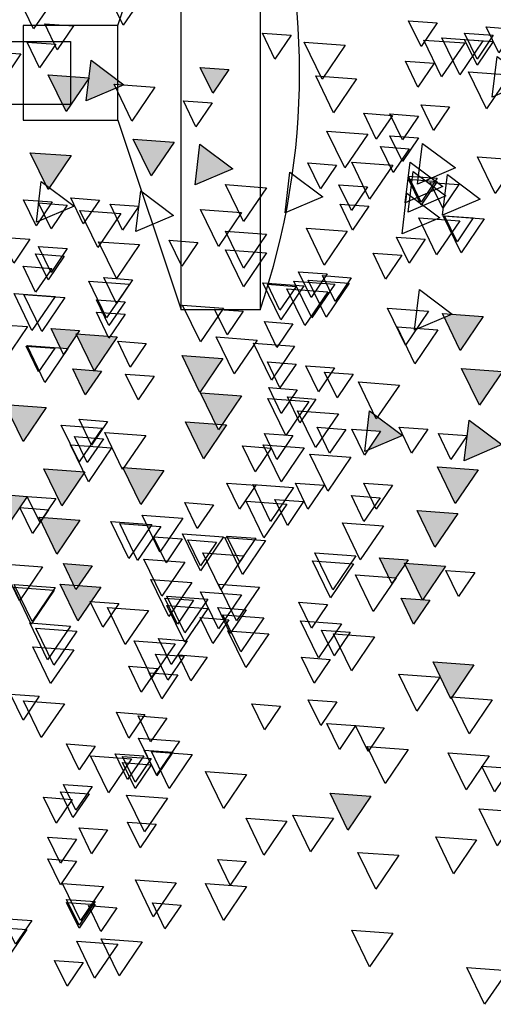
# Model space of a CAD drawing. Header units: millimetres. Extents: x 4617 to 4884, y 1258 to 1784.
# Tile 129 of 256: x 4741.991 to 4742.591, y 1390.295 to 1391.542. Entities that reach past the tile are written whole.
import ezdxf

# ---------------------------------------------------------------- set-up
doc = ezdxf.new("R2010")
doc.units = ezdxf.units.MM
doc.header["$LTSCALE"] = 0.4
for name, color, linetype in [('00 AC - ABERTURAS ALUMINIO - HATCH', 254, 'Continuous'), ('A HERRERÍA', 4, 'Continuous'), ('A VEGETACIÓN', 253, 'Continuous'), ('LÁMINA', 1, 'Continuous')]:
    doc.layers.add(name, color=color, linetype=linetype)

# ---------------------------------------------------------------- blocks, each defined once
blk = doc.blocks.new('ARB')
at = {"layer": 'LÁMINA'}
h = blk.add_hatch(color=254, dxfattribs=at)
h.paths.add_polyline_path([(3288.9164, 1398.6733), (3288.9133, 1398.6668), (3288.9457, 1398.619), (3288.974, 1398.6775)])
h.paths.add_polyline_path([(3288.9251, 1398.5926), (3288.9506, 1398.555), (3288.9704, 1398.596)])
h.paths.add_polyline_path([(3289.0814, 1398.658), (3289.1179, 1398.6043), (3289.1462, 1398.6627)])
h.paths.add_polyline_path([(3289.0175, 1398.5743), (3289.054, 1398.5206), (3289.0822, 1398.579)])
h.paths.add_polyline_path([(3288.9695, 1398.2943), (3289.006, 1398.2406), (3289.0261, 1398.2821), (3289.0252, 1398.2825), (3289.0268, 1398.2837), (3289.0343, 1398.299)])
h.paths.add_polyline_path([(3288.9247, 1398.2135), (3288.9612, 1398.1598), (3288.9895, 1398.2183)])
h.paths.add_polyline_path([(3288.9178, 1397.9953), (3288.9174, 1397.9944), (3288.9533, 1397.9415), (3288.9816, 1398)])
h.paths.add_polyline_path([(3288.9887, 1397.8739), (3289.0252, 1397.8202), (3289.0534, 1397.8787)])
h.paths.add_polyline_path([(3289.0421, 1397.6874), (3289.0737, 1397.6738), (3289.0693, 1397.6802), (3289.0993, 1397.6824), (3289.0941, 1397.7263)])
h.paths.add_polyline_path([(3288.9456, 1397.7112), (3288.972, 1397.6724), (3288.9899, 1397.6737), (3289.0103, 1397.7159)])
h.paths.add_polyline_path([(3288.9485, 1397.4959), (3288.985, 1397.4422), (3289.0121, 1397.4983), (3289.0107, 1397.5004)])
h.paths.add_polyline_path([(3288.921, 1397.5813), (3288.9365, 1397.5586), (3288.9379, 1397.5587), (3288.9373, 1397.5574), (3288.9575, 1397.5276), (3288.9858, 1397.5861)])
h.paths.add_polyline_path([(3289.2242, 1398.1156), (3289.2261, 1398.1148), (3289.2282, 1398.1149), (3289.2278, 1398.114), (3289.243, 1398.1075), (3289.2466, 1398.1102), (3289.2472, 1398.1057), (3289.2838, 1398.09), (3289.2761, 1398.1545)])
h.paths.add_polyline_path([(3289.1946, 1398.3774), (3289.2311, 1398.3237), (3289.2594, 1398.3822)])
h.paths.add_polyline_path([(3289.1257, 1398.2583), (3289.1854, 1398.2328), (3289.1777, 1398.2972)])
h.paths.add_polyline_path([(3289.033, 1398.4793), (3289.0628, 1398.4354), (3289.0644, 1398.4355), (3289.0637, 1398.4341), (3289.0695, 1398.4256), (3289.0977, 1398.4841)])
h.paths.add_polyline_path([(3288.6447, 1399.0621), (3288.6809, 1399.0089), (3288.6815, 1399.0089), (3288.7095, 1399.0669)])
h.paths.add_polyline_path([(3288.3059, 1398.802), (3288.3424, 1398.7483), (3288.3707, 1398.8068)])
h.paths.add_polyline_path([(3288.2314, 1398.7077), (3288.2679, 1398.654), (3288.2962, 1398.7125)])
h.paths.add_polyline_path([(3288.2609, 1398.7668), (3288.2974, 1398.7131), (3288.3257, 1398.7715)])
h.paths.add_polyline_path([(3288.2602, 1398.847), (3288.2967, 1398.7933), (3288.3249, 1398.8517)])
h.paths.add_polyline_path([(3288.2496, 1398.9396), (3288.2503, 1398.9384), (3288.2568, 1398.9389), (3288.254, 1398.9331), (3288.286, 1398.8859), (3288.3143, 1398.9444)])
h.paths.add_polyline_path([(3288.1337, 1398.4073), (3288.1934, 1398.3817), (3288.1857, 1398.4462)])
h.paths.add_polyline_path([(3288.1708, 1398.2997), (3288.2073, 1398.246), (3288.2356, 1398.3045)])
h.paths.add_polyline_path([(3288.1988, 1398.0378), (3288.2243, 1398.0002), (3288.2441, 1398.0411)])
h.paths.add_polyline_path([(3288.1928, 1397.8806), (3288.2524, 1397.8551), (3288.2448, 1397.9195)])
h.paths.add_polyline_path([(3288.2855, 1397.9228), (3288.322, 1397.8691), (3288.3502, 1397.9276)])
h.paths.add_polyline_path([(3288.1787, 1397.5208), (3288.2096, 1397.4754), (3288.2196, 1397.4762), (3288.2435, 1397.5256)])
h.paths.add_polyline_path([(3288.2196, 1397.4762), (3288.2152, 1397.4671), (3288.2096, 1397.4754), (3288.2026, 1397.4749), (3288.2391, 1397.4212), (3288.2673, 1397.4797)])
h.paths.add_polyline_path([(3288.2082, 1397.5799), (3288.2447, 1397.5262), (3288.273, 1397.5847)])
h.paths.add_polyline_path([(3288.3017, 1397.4027), (3288.3382, 1397.349), (3288.3659, 1397.4062), (3288.3651, 1397.4074)])
h.paths.add_polyline_path([(3287.974, 1396.8871), (3288.0105, 1396.8334), (3288.0387, 1396.8918)])
h = blk.add_hatch(color=254, dxfattribs=at)
h.paths.add_polyline_path([(3288.4123, 1397.5612), (3288.412, 1397.5607), (3288.4117, 1397.5611), (3288.4005, 1397.5603), (3288.4261, 1397.5227), (3288.4458, 1397.5636)])
h.paths.add_polyline_path([(3288.3901, 1397.6154), (3288.3886, 1397.6125), (3288.3868, 1397.6152), (3288.3755, 1397.6144), (3288.4117, 1397.5611), (3288.4123, 1397.5612), (3288.4395, 1397.6176), (3288.4386, 1397.619)])
h.paths.add_polyline_path([(3288.435, 1397.6243), (3288.4386, 1397.619), (3288.4403, 1397.6191), (3288.4395, 1397.6176), (3288.4541, 1397.5961), (3288.4655, 1397.597), (3288.4803, 1397.6276)])
h.paths.add_polyline_path([(3288.488, 1397.5026), (3288.5245, 1397.4489), (3288.5527, 1397.5073)])
h.paths.add_polyline_path([(3288.5474, 1397.3997), (3288.5729, 1397.3622), (3288.5927, 1397.4031)])
h.paths.add_polyline_path([(3288.518, 1397.3619), (3288.5435, 1397.3243), (3288.5633, 1397.3652)])
h.paths.add_polyline_path([(3288.4288, 1397.4007), (3288.4279, 1397.3989), (3288.4633, 1397.3469), (3288.4915, 1397.4054)])
h.paths.add_polyline_path([(3288.4346, 1397.324), (3288.4711, 1397.2703), (3288.4964, 1397.3226), (3288.4926, 1397.3282)])
h.paths.add_polyline_path([(3288.4153, 1397.2521), (3288.4365, 1397.2209), (3288.4442, 1397.2214), (3288.4606, 1397.2554)])
h.paths.add_polyline_path([(3288.4365, 1397.2209), (3288.4014, 1397.2183), (3288.4168, 1397.1956), (3288.4183, 1397.1957), (3288.4176, 1397.1943), (3288.4379, 1397.1646), (3288.4661, 1397.223), (3288.4442, 1397.2214), (3288.4408, 1397.2145)])
h.paths.add_polyline_path([(3288.5744, 1397.2864), (3288.6341, 1397.2609), (3288.6264, 1397.3253)])
h.paths.add_polyline_path([(3288.5527, 1397.2157), (3288.5892, 1397.162), (3288.6174, 1397.2204)])
h.paths.add_polyline_path([(3288.6265, 1397.2107), (3288.663, 1397.157), (3288.6912, 1397.2155)])
h.paths.add_polyline_path([(3288.6367, 1397.393), (3288.6623, 1397.3554), (3288.682, 1397.3963)])
h.paths.add_polyline_path([(3288.5822, 1397.4833), (3288.5917, 1397.4693), (3288.6033, 1397.4701), (3288.5983, 1397.4597), (3288.6187, 1397.4296), (3288.6469, 1397.4881)])
h.paths.add_polyline_path([(3288.5667, 1397.5783), (3288.5823, 1397.5553), (3288.6076, 1397.5572), (3288.5965, 1397.5344), (3288.6032, 1397.5246), (3288.6314, 1397.583)])
h.paths.add_polyline_path([(3288.5678, 1397.7424), (3288.5934, 1397.7048), (3288.6131, 1397.7458)])
h.paths.add_polyline_path([(3288.6553, 1397.5075), (3288.6918, 1397.4538), (3288.72, 1397.5123), (3288.7184, 1397.5121), (3288.7164, 1397.508), (3288.7138, 1397.5118)])
h.paths.add_polyline_path([(3288.7063, 1397.2857), (3288.6953, 1397.2775), (3288.7182, 1397.2438), (3288.7306, 1397.2385), (3288.7337, 1397.2448), (3288.7286, 1397.2874)])
h.paths.add_polyline_path([(3288.7438, 1397.3814), (3288.7803, 1397.3277), (3288.8086, 1397.3861)])
h.paths.add_polyline_path([(3288.7286, 1397.2874), (3288.7337, 1397.2448), (3288.7552, 1397.2893)])
h.paths.add_polyline_path([(3288.7873, 1397.8832), (3288.7853, 1397.879), (3288.7826, 1397.8829), (3288.7468, 1397.8803), (3288.7833, 1397.8266), (3288.8116, 1397.885)])
h.paths.add_polyline_path([(3288.4486, 1397.9013), (3288.4829, 1397.8509), (3288.4889, 1397.8554), (3288.5134, 1397.906)])
h.paths.add_polyline_path([(3288.4203, 1398.0248), (3288.4204, 1398.0239), (3288.4563, 1397.9711), (3288.4846, 1398.0295)])
h.paths.add_polyline_path([(3288.4198, 1398.0247), (3288.4203, 1398.0248), (3288.417, 1398.0524), (3288.365, 1398.0135), (3288.3657, 1398.0132), (3288.3805, 1398.0143), (3288.3775, 1398.0082), (3288.4247, 1397.988), (3288.4204, 1398.0239)])
h.paths.add_polyline_path([(3287.7961, 1397.6465), (3287.8326, 1397.5928), (3287.8579, 1397.6451), (3287.8461, 1397.6502)])
h.paths.add_polyline_path([(3287.7658, 1397.5598), (3287.8023, 1397.5061), (3287.8306, 1397.5645)])
h.paths.add_polyline_path([(3287.7666, 1397.4438), (3287.8263, 1397.4182), (3287.8186, 1397.4827)])
h.paths.add_polyline_path([(3287.804, 1397.4041), (3287.8405, 1397.3504), (3287.8688, 1397.4089)])
h.paths.add_polyline_path([(3287.8362, 1397.335), (3287.8727, 1397.2813), (3287.901, 1397.3397)])
h.paths.add_polyline_path([(3287.9241, 1397.4585), (3287.9793, 1397.4349), (3287.9589, 1397.4649), (3287.9798, 1397.4665), (3287.9761, 1397.4974), (3287.9692, 1397.4923), (3287.9655, 1397.4845), (3287.9632, 1397.4878)])
h.paths.add_polyline_path([(3287.9153, 1397.2612), (3287.9189, 1397.2559), (3287.9206, 1397.2561), (3287.9199, 1397.2545), (3287.9344, 1397.2331), (3287.9458, 1397.2339), (3287.9606, 1397.2646)])
h.paths.add_polyline_path([(3287.8559, 1397.2513), (3287.8921, 1397.1981), (3287.8926, 1397.1981), (3287.9199, 1397.2545), (3287.9189, 1397.2559)])
h.paths.add_polyline_path([(3287.8926, 1397.1981), (3287.8924, 1397.1976), (3287.8921, 1397.1981), (3287.8809, 1397.1973), (3287.9064, 1397.1597), (3287.9262, 1397.2006)])
h.paths.add_polyline_path([(3287.8109, 1397.0952), (3287.8455, 1397.0443), (3287.8468, 1397.0444), (3287.8462, 1397.0432), (3287.8474, 1397.0415), (3287.8756, 1397.1)])
h.paths.add_polyline_path([(3287.0826, 1397.9517), (3287.1191, 1397.898), (3287.1474, 1397.9564)])
h.paths.add_polyline_path([(3287.1466, 1398.0797), (3287.1831, 1398.026), (3287.2113, 1398.0844)])
h.paths.add_polyline_path([(3287.1417, 1398.2569), (3287.1782, 1398.2032), (3287.2064, 1398.2616)])
h.paths.add_polyline_path([(3287.3659, 1398.1825), (3287.4024, 1398.1288), (3287.4306, 1398.1873)])
h.paths.add_polyline_path([(3287.4232, 1398.1226), (3287.4488, 1398.085), (3287.4686, 1398.1259)])
h.paths.add_polyline_path([(3287.5135, 1398.0684), (3287.5732, 1398.0428), (3287.5655, 1398.1073)])
h.paths.add_polyline_path([(3287.5226, 1398.2654), (3287.522, 1398.2642), (3287.5578, 1398.2116), (3287.586, 1398.27)])
h.paths.add_polyline_path([(3287.4792, 1398.3049), (3287.5157, 1398.2512), (3287.522, 1398.2642), (3287.5213, 1398.2653), (3287.5226, 1398.2654), (3287.5424, 1398.3064), (3287.5403, 1398.3094)])
h.paths.add_polyline_path([(3287.5058, 1398.3602), (3287.5403, 1398.3094), (3287.5438, 1398.3096), (3287.5705, 1398.365)])
h.paths.add_polyline_path([(3287.4134, 1398.3786), (3287.439, 1398.341), (3287.4587, 1398.3819)])
h.paths.add_polyline_path([(3287.3589, 1398.8067), (3287.3954, 1398.753), (3287.4237, 1398.8115)])
h.paths.add_polyline_path([(3287.4763, 1398.7343), (3287.5128, 1398.6806), (3287.5299, 1398.716), (3287.5217, 1398.728), (3287.5297, 1398.7286), (3287.5235, 1398.7378)])
h.paths.add_polyline_path([(3287.477, 1398.6689), (3287.5135, 1398.6152), (3287.5418, 1398.6736)])
h.paths.add_polyline_path([(3287.309, 1398.5916), (3287.3394, 1398.5467), (3287.3442, 1398.5471), (3287.3421, 1398.5428), (3287.3455, 1398.5379), (3287.3737, 1398.5963)])
h.paths.add_polyline_path([(3287.2753, 1397.4383), (3287.3118, 1397.3847), (3287.3268, 1397.4158), (3287.3139, 1397.4349), (3287.3368, 1397.4365), (3287.34, 1397.4431)])
h.paths.add_polyline_path([(3287.2844, 1397.0411), (3287.3209, 1396.9874), (3287.3491, 1397.0459)])
h.paths.add_polyline_path([(3287.4861, 1397.0608), (3287.5226, 1397.0071), (3287.5509, 1397.0655)])
h.paths.add_polyline_path([(3287.5599, 1397.0755), (3287.5964, 1397.0219), (3287.6247, 1397.0803)])
h.paths.add_polyline_path([(3287.5058, 1397.1297), (3287.5423, 1397.076), (3287.5636, 1397.1202), (3287.5547, 1397.1333)])
at = {"layer": 'LÁMINA', "color": 254, "elevation": -10}
for points in [[(3288.3298, 1398.1614), (3288.3663, 1398.1077), (3288.3946, 1398.1661)], [(3288.4713, 1398.1559), (3288.5078, 1398.1022), (3288.536, 1398.1607)], [(3287.7461, 1398.1017), (3287.7716, 1398.0642), (3287.7914, 1398.1051)], [(3287.8691, 1398.1116), (3287.8946, 1398.074), (3287.9144, 1398.1149)], [(3288.4448, 1398.1067), (3288.4704, 1398.0691), (3288.4901, 1398.11)], [(3287.7805, 1398.0919), (3287.8061, 1398.0543), (3287.8258, 1398.0952)], [(3287.7968, 1398.0831), (3287.8333, 1398.0295), (3287.8616, 1398.0879)], [(3288.1004, 1398.0919), (3288.1259, 1398.0543), (3288.1457, 1398.0952)], [(3287.7805, 1398.082), (3287.8061, 1398.0445), (3287.8258, 1398.0854)], [(3287.8256, 1398.0797), (3287.8621, 1398.026), (3287.8904, 1398.0844)], [(3288.0147, 1398.0762), (3288.0512, 1398.0225), (3288.0795, 1398.0809)], [(3288.4729, 1398.0778), (3288.4984, 1398.0402), (3288.5182, 1398.0811)], [(3287.7743, 1398.0585), (3287.7223, 1398.0196), (3287.782, 1397.9941)], [(3288.5281, 1398.0623), (3288.5646, 1398.0086), (3288.5928, 1398.067)], [(3287.874, 1398.0476), (3287.8996, 1398.01), (3287.9193, 1398.0509)], [(3288.1988, 1398.0378), (3288.2243, 1398.0002), (3288.2441, 1398.0411)], [(3288.417, 1398.0524), (3288.365, 1398.0135), (3288.4247, 1397.988)], [(3287.7548, 1398.0292), (3287.7913, 1397.9756), (3287.8195, 1398.034)], [(3287.9967, 1398.0229), (3288.0331, 1397.9692), (3288.0614, 1398.0277)], [(3288.4198, 1398.0247), (3288.4563, 1397.9711), (3288.4846, 1398.0295)], [(3288.3158, 1398.0096), (3288.3523, 1397.9559), (3288.3805, 1398.0143)], [(3287.8494, 1397.9787), (3287.8749, 1397.9411), (3287.8947, 1397.982)], [(3288.2253, 1397.9848), (3288.2509, 1397.9472), (3288.2706, 1397.9881)], [(3287.8986, 1397.9639), (3287.9242, 1397.9263), (3287.9439, 1397.9673)], [(3287.9399, 1397.9651), (3287.9655, 1397.9275), (3287.9852, 1397.9684)], [(3287.8986, 1397.9295), (3287.9242, 1397.8919), (3287.9439, 1397.9328)], [(3287.9789, 1397.9355), (3288.0154, 1397.8818), (3288.0437, 1397.9402)], [(3287.8924, 1397.9207), (3287.8404, 1397.8818), (3287.9001, 1397.8563)], [(3287.9133, 1397.9122), (3287.9388, 1397.8746), (3287.9586, 1397.9156)], [(3288.2448, 1397.9195), (3288.1928, 1397.8806), (3288.2524, 1397.8551)], [(3288.2855, 1397.9228), (3288.322, 1397.8691), (3288.3502, 1397.9276)], [(3287.7408, 1397.8949), (3287.7773, 1397.8412), (3287.8055, 1397.8997)], [(3288.4486, 1397.9013), (3288.4851, 1397.8476), (3288.5134, 1397.906)], [(3287.9121, 1397.8912), (3287.8601, 1397.8523), (3287.9198, 1397.8267)], [(3287.9395, 1397.8863), (3287.976, 1397.8326), (3288.0043, 1397.891)], [(3288.0285, 1397.8864), (3288.054, 1397.8488), (3288.0738, 1397.8897)], [(3287.853, 1397.8715), (3287.8011, 1397.8326), (3287.8607, 1397.807)], [(3287.9072, 1397.8764), (3287.8552, 1397.8375), (3287.9149, 1397.812)], [(3287.8691, 1397.8655), (3287.8946, 1397.8279), (3287.9144, 1397.8688)], [(3288.1021, 1397.8752), (3288.0501, 1397.8363), (3288.1097, 1397.8108)], [(3287.8346, 1397.8556), (3287.8602, 1397.818), (3287.88, 1397.859)], [(3287.8691, 1397.8606), (3287.8946, 1397.823), (3287.9144, 1397.8639)], [(3287.9793, 1397.8519), (3288.0048, 1397.8143), (3288.0246, 1397.8552)], [(3288.1394, 1397.8506), (3288.1758, 1397.7969), (3288.2041, 1397.8554)], [(3288.4957, 1397.8605), (3288.4437, 1397.8216), (3288.5034, 1397.796)], [(3287.917, 1397.842), (3287.865, 1397.8031), (3287.9247, 1397.7775)], [(3288.3382, 1397.8457), (3288.2863, 1397.8068), (3288.3459, 1397.7812)], [(3287.9773, 1397.8212), (3288.0029, 1397.7836), (3288.0227, 1397.8245)], [(3288.3415, 1397.8212), (3288.367, 1397.7836), (3288.3868, 1397.8245)], [(3288.4037, 1397.8311), (3288.4293, 1397.7935), (3288.4491, 1397.8344)], [(3288.4546, 1397.823), (3288.4802, 1397.7854), (3288.5, 1397.8264)], [(3288.4785, 1397.828), (3288.504, 1397.7904), (3288.5238, 1397.8313)], [(3287.7949, 1397.8014), (3287.8314, 1397.7477), (3287.8597, 1397.8062)], [(3287.812, 1397.8027), (3287.8375, 1397.7651), (3287.8573, 1397.806)], [(3288.1787, 1397.8112), (3288.2152, 1397.7575), (3288.2435, 1397.816)], [(3288.3699, 1397.8096), (3288.4064, 1397.7559), (3288.4346, 1397.8144)], [(3287.8335, 1397.7979), (3287.87, 1397.7442), (3287.8983, 1397.8027)], [(3288.0114, 1397.7817), (3288.0479, 1397.728), (3288.0762, 1397.7865)], [(3288.1394, 1397.7768), (3288.1758, 1397.7231), (3288.2041, 1397.7815)], [(3287.888, 1397.7689), (3287.9136, 1397.7313), (3287.9333, 1397.7722)], [(3288.248, 1397.764), (3288.2735, 1397.7264), (3288.2933, 1397.7673)], [(3288.3403, 1397.7604), (3288.3768, 1397.7067), (3288.4051, 1397.7651)], [(3288.5137, 1397.7689), (3288.5392, 1397.7313), (3288.559, 1397.7722)], [(3287.9252, 1397.7436), (3287.9507, 1397.706), (3287.9705, 1397.7469)], [(3288.1394, 1397.7473), (3288.1758, 1397.6936), (3288.2041, 1397.752)], [(3288.4546, 1397.7541), (3288.4802, 1397.7165), (3288.5, 1397.7575)], [(3288.4596, 1397.7424), (3288.4851, 1397.7048), (3288.5049, 1397.7458)], [(3288.0433, 1397.7141), (3288.0688, 1397.6765), (3288.0886, 1397.7174)], [(3288.4792, 1397.7227), (3288.5048, 1397.6851), (3288.5246, 1397.7261)], [(3288.0052, 1397.708), (3288.0307, 1397.6705), (3288.0505, 1397.7114)], [(3288.0084, 1397.6992), (3288.0449, 1397.6455), (3288.0732, 1397.704)], [(3288.0311, 1397.698), (3288.0676, 1397.6443), (3288.0958, 1397.7028)], [(3288.0803, 1397.695), (3288.1168, 1397.6413), (3288.145, 1397.6997)], [(3288.0925, 1397.6944), (3288.118, 1397.6568), (3288.1378, 1397.6977)], [(3288.3513, 1397.7049), (3288.3768, 1397.6673), (3288.3966, 1397.7082)], [(3288.3559, 1397.698), (3288.3924, 1397.6443), (3288.4206, 1397.7028)], [(3287.8973, 1397.6894), (3287.8453, 1397.6505), (3287.905, 1397.6249)], [(3288.0421, 1397.6859), (3288.0786, 1397.6322), (3288.1069, 1397.6906)], [(3288.4584, 1397.6767), (3288.4949, 1397.623), (3288.5232, 1397.6815)], [(3288.474, 1397.6783), (3288.5105, 1397.6246), (3288.5387, 1397.6831)], [(3288.2075, 1397.6601), (3288.244, 1397.6064), (3288.2723, 1397.6648)], [(3288.3631, 1397.6698), (3288.3886, 1397.6322), (3288.4084, 1397.6731)], [(3287.7961, 1397.6465), (3287.8326, 1397.5928), (3287.8609, 1397.6513)], [(3287.8827, 1397.6552), (3287.9192, 1397.6015), (3287.9475, 1397.6599)], [(3288.1761, 1397.655), (3288.2017, 1397.6174), (3288.2214, 1397.6583)], [(3288.3631, 1397.6501), (3288.3886, 1397.6125), (3288.4084, 1397.6534)], [(3288.0974, 1397.6353), (3288.1229, 1397.5977), (3288.1427, 1397.6387)], [(3288.5175, 1397.6306), (3288.554, 1397.5769), (3288.5823, 1397.6353)], [(3287.868, 1397.6256), (3287.9045, 1397.5719), (3287.9327, 1397.6304)], [(3288.3755, 1397.6144), (3288.412, 1397.5607), (3288.4403, 1397.6191)], [(3288.435, 1397.6243), (3288.4605, 1397.5867), (3288.4803, 1397.6276)], [(3288.0951, 1397.5996), (3288.1316, 1397.5459), (3288.1598, 1397.6043)], [(3288.1541, 1397.6094), (3288.1906, 1397.5557), (3288.2189, 1397.6142)], [(3288.3295, 1397.6041), (3288.355, 1397.5665), (3288.3748, 1397.6075)], [(3288.4535, 1397.5961), (3288.49, 1397.5424), (3288.5183, 1397.6009)], [(3288.4743, 1397.5966), (3288.4999, 1397.559), (3288.5196, 1397.5999)], [(3288.0925, 1397.5713), (3288.118, 1397.5338), (3288.1378, 1397.5747)], [(3288.2082, 1397.5799), (3288.2447, 1397.5262), (3288.273, 1397.5847)], [(3287.7658, 1397.5598), (3287.8023, 1397.5061), (3287.8306, 1397.5645)], [(3288.0019, 1397.5554), (3288.0275, 1397.5178), (3288.0473, 1397.5587)], [(3288.0315, 1397.5652), (3288.057, 1397.5276), (3288.0768, 1397.5686)], [(3288.3169, 1397.5523), (3288.3424, 1397.5147), (3288.3622, 1397.5556)], [(3288.4005, 1397.5603), (3288.4261, 1397.5227), (3288.4458, 1397.5636)], [(3287.929, 1397.5382), (3287.9655, 1397.4845), (3287.9937, 1397.543)], [(3288.0905, 1397.5308), (3288.1161, 1397.4932), (3288.1358, 1397.5341)], [(3288.1787, 1397.5208), (3288.2152, 1397.4671), (3288.2435, 1397.5256)], [(3288.061, 1397.516), (3288.0865, 1397.4784), (3288.1063, 1397.5193)], [(3288.0724, 1397.5122), (3288.1089, 1397.4585), (3288.1372, 1397.5169)], [(3287.9761, 1397.4974), (3287.9241, 1397.4585), (3287.9838, 1397.433)], [(3288.0254, 1397.4927), (3288.0619, 1397.439), (3288.0902, 1397.4975)], [(3288.488, 1397.5026), (3288.5245, 1397.4489), (3288.5527, 1397.5073)], [(3287.8186, 1397.4827), (3287.7666, 1397.4438), (3287.8263, 1397.4182)], [(3288.2026, 1397.4749), (3288.2391, 1397.4212), (3288.2673, 1397.4797)], [(3288.3907, 1397.4806), (3288.4163, 1397.443), (3288.436, 1397.4839)], [(3288.3907, 1397.4806), (3288.4163, 1397.443), (3288.436, 1397.4839)], [(3287.8841, 1397.4681), (3287.9096, 1397.4305), (3287.9294, 1397.4714)], [(3287.9589, 1397.4649), (3287.9844, 1397.4273), (3288.0042, 1397.4683)], [(3288.0137, 1397.468), (3288.0393, 1397.4304), (3288.0591, 1397.4713)], [(3288.3305, 1397.4583), (3288.367, 1397.4046), (3288.3953, 1397.463)], [(3288.3994, 1397.47), (3288.4359, 1397.4163), (3288.4641, 1397.4747)], [(3287.8218, 1397.4581), (3287.8474, 1397.4205), (3287.8671, 1397.4615)], [(3288.0974, 1397.4581), (3288.1229, 1397.4205), (3288.1427, 1397.4615)], [(3288.3975, 1397.4532), (3288.4231, 1397.4156), (3288.4429, 1397.4565)], [(3288.0796, 1397.4386), (3288.1161, 1397.3849), (3288.1443, 1397.4434)], [(3288.1318, 1397.4384), (3288.1574, 1397.4009), (3288.1772, 1397.4418)], [(3288.3846, 1397.4386), (3288.4211, 1397.3849), (3288.4494, 1397.4434)], [(3288.0058, 1397.4238), (3288.0423, 1397.3701), (3288.0705, 1397.4286)], [(3287.804, 1397.4041), (3287.8405, 1397.3504), (3287.8688, 1397.4089)], [(3288.3017, 1397.4027), (3288.3382, 1397.349), (3288.3665, 1397.4075)], [(3288.4268, 1397.4006), (3288.4633, 1397.3469), (3288.4915, 1397.4054)], [(3287.9399, 1397.3794), (3287.9655, 1397.3418), (3287.9852, 1397.3827)], [(3288.0482, 1397.3794), (3288.0737, 1397.3418), (3288.0935, 1397.3827)], [(3288.0963, 1397.3758), (3288.1328, 1397.3221), (3288.161, 1397.3806)], [(3288.1564, 1397.3794), (3288.182, 1397.3418), (3288.2018, 1397.3827)], [(3287.9596, 1397.3597), (3287.9851, 1397.3221), (3288.0049, 1397.363)], [(3288.0807, 1397.3536), (3288.1062, 1397.316), (3288.126, 1397.3569)], [(3288.1069, 1397.3497), (3288.1433, 1397.2961), (3288.1716, 1397.3545)], [(3288.4726, 1397.3586), (3288.4982, 1397.321), (3288.518, 1397.3619)], [(3288.518, 1397.3619), (3288.5435, 1397.3243), (3288.5633, 1397.3652)], [(3287.8362, 1397.335), (3287.8727, 1397.2813), (3287.901, 1397.3397)], [(3288.2234, 1397.3487), (3288.2489, 1397.3111), (3288.2687, 1397.352)], [(3288.4842, 1397.3407), (3288.5097, 1397.3031), (3288.5295, 1397.344)], [(3288.2715, 1397.3272), (3288.308, 1397.2735), (3288.3362, 1397.332)], [(3288.3207, 1397.3174), (3288.3572, 1397.2637), (3288.3854, 1397.3222)], [(3288.4346, 1397.324), (3288.4711, 1397.2703), (3288.4993, 1397.3287)], [(3287.9543, 1397.3153), (3287.9908, 1397.2616), (3288.0191, 1397.3201)], [(3288.3067, 1397.3141), (3288.3432, 1397.2604), (3288.3714, 1397.3189)], [(3288.1406, 1397.2921), (3288.1771, 1397.2384), (3288.2053, 1397.2969)], [(3288.1564, 1397.2957), (3288.182, 1397.2581), (3288.2018, 1397.299)], [(3288.2075, 1397.2977), (3288.244, 1397.244), (3288.2722, 1397.3025)], [(3288.2185, 1397.2896), (3288.244, 1397.252), (3288.2638, 1397.2929)], [(3288.2726, 1397.2945), (3288.2981, 1397.2569), (3288.3179, 1397.2978)], [(3287.9153, 1397.2612), (3287.9409, 1397.2237), (3287.9606, 1397.2646)], [(3287.9979, 1397.2675), (3288.0344, 1397.2138), (3288.0626, 1397.2723)], [(3288.0016, 1397.255), (3288.0381, 1397.2013), (3288.0663, 1397.2598)], [(3288.175, 1397.2675), (3288.2115, 1397.2138), (3288.2398, 1397.2723)], [(3288.2685, 1397.2577), (3288.305, 1397.204), (3288.3332, 1397.2624)], [(3287.8098, 1397.2411), (3287.8354, 1397.2035), (3287.8552, 1397.2444)], [(3287.8559, 1397.2513), (3287.8924, 1397.1976), (3287.9206, 1397.2561)], [(3288.4153, 1397.2521), (3288.4408, 1397.2145), (3288.4606, 1397.2554)], [(3288.4936, 1397.2501), (3288.5301, 1397.1964), (3288.5584, 1397.2549)], [(3287.9339, 1397.2331), (3287.9704, 1397.1794), (3287.9986, 1397.2378)], [(3288.2574, 1397.2255), (3288.2939, 1397.1718), (3288.3222, 1397.2303)], [(3288.1504, 1397.2183), (3288.1869, 1397.1646), (3288.2152, 1397.223)], [(3288.4014, 1397.2183), (3288.4379, 1397.1646), (3288.4661, 1397.223)], [(3288.4739, 1397.2175), (3288.5104, 1397.1638), (3288.5387, 1397.2223)], [(3288.4752, 1397.2134), (3288.5117, 1397.1597), (3288.5399, 1397.2181)], [(3287.8809, 1397.1973), (3287.9064, 1397.1597), (3287.9262, 1397.2006)], [(3288.1787, 1397.2058), (3288.2152, 1397.1521), (3288.2435, 1397.2106)], [(3288.2321, 1397.1993), (3288.2686, 1397.1456), (3288.2968, 1397.204)], [(3288.2548, 1397.1973), (3288.2804, 1397.1597), (3288.3002, 1397.2006)], [(3288.0426, 1397.1908), (3288.0681, 1397.1532), (3288.0879, 1397.1942)], [(3288.1712, 1397.1825), (3288.1967, 1397.1449), (3288.2165, 1397.1858)], [(3288.2321, 1397.1845), (3288.2686, 1397.1308), (3288.2968, 1397.1893)], [(3288.3263, 1397.1812), (3288.3628, 1397.1275), (3288.3911, 1397.186)], [(3288.3729, 1397.1923), (3288.3985, 1397.1547), (3288.4183, 1397.1957)], [(3288.1435, 1397.1697), (3288.18, 1397.116), (3288.2083, 1397.1745)], [(3288.1988, 1397.1665), (3288.2243, 1397.1289), (3288.2441, 1397.1699)], [(3288.0205, 1397.1599), (3288.057, 1397.1062), (3288.0853, 1397.1646)], [(3288.4395, 1397.1486), (3288.476, 1397.0949), (3288.5042, 1397.1534)], [(3288.4494, 1397.1566), (3288.4859, 1397.1029), (3288.5141, 1397.1614)], [(3287.9683, 1397.1395), (3288.0048, 1397.0858), (3288.0331, 1397.1443)], [(3288.0069, 1397.1468), (3288.0324, 1397.1093), (3288.0522, 1397.1502)], [(3288.1356, 1397.1445), (3288.1721, 1397.0908), (3288.2004, 1397.1492)], [(3288.2647, 1397.1333), (3288.2902, 1397.0957), (3288.31, 1397.1366)], [(3288.284, 1397.1283), (3288.3205, 1397.0746), (3288.3487, 1397.133)], [(3288.4444, 1397.1191), (3288.4809, 1397.0654), (3288.5092, 1397.1238)], [(3288.0383, 1397.1037), (3288.0639, 1397.0662), (3288.0837, 1397.1071)], [(3288.2332, 1397.1075), (3288.2588, 1397.0699), (3288.2785, 1397.1108)], [(3288.2696, 1397.1087), (3288.2952, 1397.0711), (3288.3149, 1397.112)], [(3287.8109, 1397.0952), (3287.8474, 1397.0415), (3287.8756, 1397.1)], [(3288.3119, 1397.0896), (3288.3375, 1397.0521), (3288.3573, 1397.093)], [(3287.865, 1397.0755), (3287.9015, 1397.0219), (3287.9297, 1397.0803)], [(3288.2794, 1397.0791), (3288.305, 1397.0415), (3288.3248, 1397.0825)], [(3287.7821, 1397.0397), (3287.8186, 1396.986), (3287.8468, 1397.0444)], [(3288.4989, 1397.0453), (3288.5245, 1397.0078), (3288.5442, 1397.0487)], [(3288.0277, 1397.0367), (3288.0533, 1396.9991), (3288.0731, 1397.04)], [(3288.1171, 1397.0299), (3288.1426, 1396.9923), (3288.1624, 1397.0332)], [(3288.4592, 1397.0335), (3288.4957, 1396.9799), (3288.5239, 1397.0383)], [(3288.2972, 1397.0109), (3288.3227, 1396.9733), (3288.3425, 1397.0142)], [(3288.3316, 1397.0167), (3288.3571, 1396.9792), (3288.3769, 1397.0201)], [(3288.3316, 1397.0167), (3288.3571, 1396.9792), (3288.3769, 1397.0201)], [(3287.953, 1396.9955), (3287.9785, 1396.9579), (3287.9983, 1396.9989)], [(3287.9983, 1396.9989), (3288.0239, 1396.9613), (3288.0436, 1397.0022)], [(3288.2771, 1396.9745), (3288.3136, 1396.9208), (3288.3419, 1396.9792)], [(3287.9149, 1396.9609), (3287.9514, 1396.9072), (3287.9797, 1396.9657)], [(3288.4103, 1396.9666), (3288.4359, 1396.929), (3288.4557, 1396.9699)], [(3287.787, 1396.9511), (3287.8235, 1396.8974), (3287.8518, 1396.9558)], [(3288.2567, 1396.9532), (3288.2932, 1396.8995), (3288.3214, 1396.9579)], [(3288.2873, 1396.9567), (3288.3129, 1396.9192), (3288.3327, 1396.9601)], [(3288.3218, 1396.9469), (3288.3473, 1396.9093), (3288.3671, 1396.9502)], [(3288.3336, 1396.9512), (3288.3591, 1396.9136), (3288.3789, 1396.9545)], [(3288.3529, 1396.9461), (3288.3894, 1396.8924), (3288.4176, 1396.9509)], [(3287.7529, 1396.9315), (3287.7785, 1396.8939), (3287.7983, 1396.9348)], [(3288.3218, 1396.9371), (3288.3473, 1396.8995), (3288.3671, 1396.9404)], [(3288.1708, 1396.9215), (3288.2073, 1396.8678), (3288.2356, 1396.9263)], [(3288.4153, 1396.9026), (3288.4408, 1396.865), (3288.4606, 1396.9059)], [(3287.974, 1396.8871), (3288.0105, 1396.8334), (3288.0387, 1396.8918)], [(3288.2961, 1396.8843), (3288.3326, 1396.8306), (3288.3608, 1396.889)], [(3288.4202, 1396.8909), (3288.4457, 1396.8533), (3288.4655, 1396.8942)], [(3288.4467, 1396.8822), (3288.4723, 1396.8447), (3288.4921, 1396.8856)], [(3287.7378, 1396.8625), (3287.7743, 1396.8088), (3287.8025, 1396.8672)], [(3288.033, 1396.8526), (3288.0695, 1396.7989), (3288.0978, 1396.8574)], [(3288.1069, 1396.8477), (3288.1433, 1396.794), (3288.1716, 1396.8525)], [(3288.3139, 1396.8429), (3288.3394, 1396.8053), (3288.3592, 1396.8462)], [(3288.3907, 1396.8337), (3288.4162, 1396.7961), (3288.436, 1396.837)], [(3287.8067, 1396.8182), (3287.8432, 1396.7645), (3287.8714, 1396.8229)], [(3288.4399, 1396.8189), (3288.4654, 1396.7813), (3288.4852, 1396.8223)], [(3287.9297, 1396.7936), (3287.9662, 1396.7399), (3287.9945, 1396.7983)], [(3288.1712, 1396.7838), (3288.1967, 1396.7462), (3288.2165, 1396.7871)], [(3288.4399, 1396.7845), (3288.4654, 1396.7469), (3288.4852, 1396.7878)], [(3288.1708, 1396.7443), (3288.2073, 1396.6906), (3288.2356, 1396.7491)], [(3288.282, 1396.7499), (3288.3185, 1396.6962), (3288.3468, 1396.7547)], [(3288.3972, 1396.7443), (3288.4337, 1396.6906), (3288.4619, 1396.7491)], [(3288.2745, 1396.7149), (3288.3001, 1396.6773), (3288.3199, 1396.7182)], [(3288.3759, 1396.7106), (3288.4014, 1396.673), (3288.4212, 1396.714)], [(3288.4103, 1396.7205), (3288.4359, 1396.6829), (3288.4557, 1396.7238)], [(3288.4103, 1396.7156), (3288.4359, 1396.678), (3288.4557, 1396.7189)], [(3288.5107, 1396.6903), (3288.5363, 1396.6527), (3288.556, 1396.6936)], [(3287.9395, 1396.6705), (3287.976, 1396.6168), (3288.0043, 1396.6753)], [(3288.5186, 1396.6762), (3288.5441, 1396.6386), (3288.5639, 1396.6795)], [(3288.3362, 1396.6564), (3288.3727, 1396.6027), (3288.4009, 1396.6612)], [(3288.3748, 1396.6529), (3288.4113, 1396.5992), (3288.4395, 1396.6577)], [(3288.4293, 1396.6239), (3288.4548, 1396.5863), (3288.4746, 1396.6272)], [(3287.7575, 1396.6114), (3287.794, 1396.5577), (3287.8222, 1396.6162)]]:
    blk.add_lwpolyline(points, close=True, dxfattribs=at)
blk = doc.blocks.new('A$C4B2F62BB')
at = {"layer": 'A HERRERÍA'}
for p, q in [((0.24, 3.07), (0, 3.15)), ((0.36, 3.07), (0.6, 3.15))]:
    blk.add_line(p, q, dxfattribs=at)
for points in [[(0, 3.25), (0.6, 3.25), (0.6, 3.15), (0, 3.15)], [(0.24, 2.95), (0.36, 2.95), (0.36, 3.07), (0.24, 3.07)]]:
    blk.add_lwpolyline(points, close=True, dxfattribs=at)
blk.add_lwpolyline([(0.26, 1.01), (0.26, 3.01), (0.34, 3.01), (0.34, 1.01)], dxfattribs=at)
blk.add_arc((0.3, 2.375), 0.925, 71.0754, 108.9246, dxfattribs=at)

msp = doc.modelspace()

# ---------------------------------------------------------------- block references
at = {"layer": '00 AC - ABERTURAS ALUMINIO - HATCH', "color": 251, "rotation": 269.9999999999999}
msp.add_blockref('A$C4B2F62BB', (4739.0458, 1391.7743), dxfattribs=at)
at = {"layer": 'A VEGETACIÓN', "color": 254, "xscale": -0.8, "yscale": 0.8, "zscale": 0.8, "rotation": 359.9999999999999}
msp.add_blockref('ARB', (7372.8154, 273.0485, -14.0456), dxfattribs=at)

doc.saveas('drawing.dxf')
